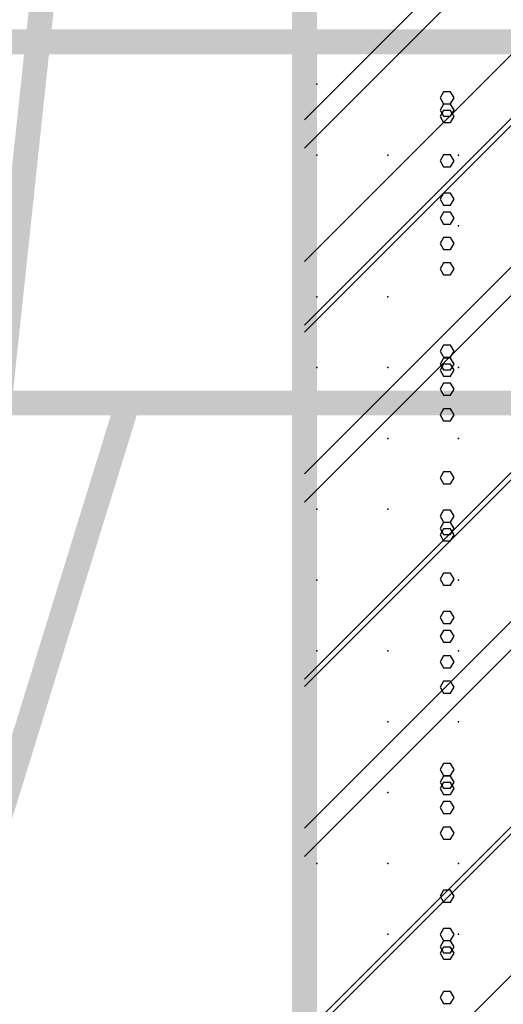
# Model space of a CAD drawing. Extents: x -2 to 113, y -136 to 16.
# Tile 78 of 256: x 48.6 to 50.61, y -93.14 to -89.05. Entities that reach past the tile are written whole.
import ezdxf

# ---------------------------------------------------------------- set-up
doc = ezdxf.new("R2010")
doc.units = 0
doc.header["$MEASUREMENT"] = 0
doc.linetypes.add('SOLID', pattern=[0])
doc.layers.get('0').update_dxf_attribs({"linetype": 'SOLID'})
for name, color, linetype in [('1', 7, 'SOLID'), ('10', 7, 'SOLID'), ('11', 7, 'SOLID'), ('12', 7, 'SOLID'), ('13', 7, 'SOLID'), ('14', 7, 'SOLID'), ('15', 7, 'SOLID'), ('16', 7, 'SOLID'), ('17', 7, 'SOLID'), ('18', 7, 'SOLID'), ('19', 7, 'SOLID'), ('2', 7, 'SOLID'), ('20', 7, 'SOLID'), ('21', 7, 'SOLID'), ('22', 7, 'SOLID'), ('23', 7, 'SOLID'), ('24', 7, 'SOLID'), ('25', 7, 'SOLID'), ('26', 7, 'SOLID'), ('27', 7, 'SOLID'), ('28', 7, 'SOLID'), ('29', 7, 'SOLID'), ('3', 7, 'SOLID'), ('30', 7, 'SOLID'), ('31', 7, 'SOLID'), ('32', 7, 'SOLID'), ('33', 7, 'SOLID'), ('34', 7, 'SOLID'), ('35', 7, 'SOLID'), ('36', 7, 'SOLID'), ('37', 7, 'SOLID'), ('38', 7, 'SOLID'), ('39', 7, 'SOLID'), ('4', 7, 'SOLID'), ('40', 7, 'SOLID'), ('41', 7, 'SOLID'), ('42', 7, 'SOLID'), ('43', 7, 'SOLID'), ('44', 7, 'SOLID'), ('45', 7, 'SOLID'), ('46', 7, 'SOLID'), ('47', 7, 'SOLID'), ('48', 7, 'SOLID'), ('49', 7, 'SOLID'), ('5', 7, 'SOLID'), ('50', 7, 'SOLID'), ('51', 7, 'SOLID'), ('52', 7, 'SOLID'), ('53', 7, 'SOLID'), ('54', 7, 'SOLID'), ('55', 7, 'SOLID'), ('56', 7, 'SOLID'), ('57', 7, 'SOLID'), ('58', 7, 'SOLID'), ('59', 7, 'SOLID'), ('6', 7, 'SOLID'), ('60', 7, 'SOLID'), ('61', 7, 'SOLID'), ('62', 7, 'SOLID'), ('63', 7, 'SOLID'), ('64', 7, 'SOLID'), ('65', 7, 'SOLID'), ('66', 7, 'SOLID'), ('67', 7, 'SOLID'), ('68', 7, 'SOLID'), ('7', 7, 'SOLID'), ('8', 7, 'SOLID'), ('9', 7, 'SOLID')]:
    doc.layers.add(name, color=color, linetype=linetype)

msp = doc.modelspace()

# ---------------------------------------------------------------- linework, layer by layer
at = {"color": 7, "linetype": 'SOLID', "const_width": 0.1029}
msp.add_lwpolyline([(49.7825, -13.1385), (49.7825, -125.6385)], dxfattribs=at)
at = {"layer": '1', "color": 7, "linetype": 'SOLID', "const_width": 0.1029}
msp.add_lwpolyline([(49.7825, -13.1385), (49.7825, -125.6385)], dxfattribs=at)
at = {"layer": '10', "color": 7, "linetype": 'SOLID', "const_width": 0.1029}
for points in [[(49.7825, -13.1385), (49.7825, -125.6385)], [(13.0178, -90.6385), (13.7531, -90.6385), (14.4884, -93.0172), (48.3119, -93.0172), (49.0472, -90.6385), (49.7825, -90.6385)], [(49.7825, -90.6385), (54.1942, -90.6385)]]:
    msp.add_lwpolyline(points, dxfattribs=at)
at = {"layer": '10', "color": 7, "linetype": 'SOLID'}
for points in [[(49.7825, -90.0503), (54.1942, -85.6385)], [(50.4037, -90.9488), (50.3892, -90.9239), (50.3603, -90.9239), (50.3458, -90.9488), (50.3603, -90.9737), (50.3892, -90.9737), (50.4037, -90.9488)], [(50.4037, -92.6858), (50.3892, -92.6609), (50.3603, -92.6609), (50.3458, -92.6858), (50.3603, -92.7107), (50.3892, -92.7107), (50.4037, -92.6858)]]:
    msp.add_lwpolyline(points, dxfattribs=at)
at = {"layer": '10', "color": 7}
for p in [(50.4222, -89.6091), (49.8339, -90.1973)]:
    msp.add_point(p, dxfattribs=at)
at = {"layer": '11', "color": 7, "linetype": 'SOLID', "const_width": 0.1029}
msp.add_lwpolyline([(49.7825, -13.1385), (49.7825, -125.6385)], dxfattribs=at)
at = {"layer": '12', "color": 7, "linetype": 'SOLID', "const_width": 0.1029}
msp.add_lwpolyline([(49.7825, -13.1385), (49.7825, -125.6385)], dxfattribs=at)
at = {"layer": '12', "color": 7, "linetype": 'SOLID'}
for points in [[(50.4037, -90.0811), (50.3892, -90.0562), (50.3603, -90.0562), (50.3458, -90.0811), (50.3603, -90.106), (50.3892, -90.106), (50.4037, -90.0811)], [(50.4037, -91.818), (50.3892, -91.7931), (50.3603, -91.7931), (50.3458, -91.818), (50.3603, -91.8429), (50.3892, -91.8429), (50.4037, -91.818)]]:
    msp.add_lwpolyline(points, dxfattribs=at)
at = {"layer": '13', "color": 7, "linetype": 'SOLID', "const_width": 0.1029}
msp.add_lwpolyline([(49.7825, -13.1385), (49.7825, -125.6385)], dxfattribs=at)
at = {"layer": '14', "color": 7, "linetype": 'SOLID', "const_width": 0.1029}
msp.add_lwpolyline([(49.7825, -13.1385), (49.7825, -125.6385)], dxfattribs=at)
at = {"layer": '14', "color": 7, "linetype": 'SOLID'}
for points in [[(50.4037, -90.0811), (50.3892, -90.0562), (50.3603, -90.0562), (50.3458, -90.0811), (50.3603, -90.106), (50.3892, -90.106), (50.4037, -90.0811)], [(50.4037, -91.818), (50.3892, -91.7931), (50.3603, -91.7931), (50.3458, -91.818), (50.3603, -91.8429), (50.3892, -91.8429), (50.4037, -91.818)]]:
    msp.add_lwpolyline(points, dxfattribs=at)
at = {"layer": '15', "color": 7, "linetype": 'SOLID', "const_width": 0.1029}
msp.add_lwpolyline([(49.7825, -13.1385), (49.7825, -125.6385)], dxfattribs=at)
at = {"layer": '16', "color": 7, "linetype": 'SOLID', "const_width": 0.1029}
msp.add_lwpolyline([(49.7825, -13.1385), (49.7825, -125.6385)], dxfattribs=at)
at = {"layer": '16', "color": 7, "linetype": 'SOLID'}
for points in [[(50.4037, -89.7918), (50.3892, -89.7669), (50.3603, -89.7669), (50.3458, -89.7918), (50.3603, -89.8167), (50.3892, -89.8167), (50.4037, -89.7918)], [(50.4037, -91.5287), (50.3892, -91.5038), (50.3603, -91.5038), (50.3458, -91.5287), (50.3603, -91.5536), (50.3892, -91.5536), (50.4037, -91.5287)]]:
    msp.add_lwpolyline(points, dxfattribs=at)
at = {"layer": '17', "color": 7, "linetype": 'SOLID', "const_width": 0.1029}
msp.add_lwpolyline([(49.7825, -13.1385), (49.7825, -125.6385)], dxfattribs=at)
at = {"layer": '18', "color": 7, "linetype": 'SOLID', "const_width": 0.1029}
msp.add_lwpolyline([(49.7825, -13.1385), (49.7825, -125.6385)], dxfattribs=at)
at = {"layer": '18', "color": 7, "linetype": 'SOLID'}
for points in [[(50.4037, -90.6871), (50.3892, -90.6622), (50.3603, -90.6622), (50.3458, -90.6871), (50.3603, -90.712), (50.3892, -90.712), (50.4037, -90.6871)], [(50.4037, -92.4241), (50.3892, -92.3992), (50.3603, -92.3992), (50.3458, -92.4241), (50.3603, -92.449), (50.3892, -92.449), (50.4037, -92.4241)]]:
    msp.add_lwpolyline(points, dxfattribs=at)
at = {"layer": '19', "color": 7, "linetype": 'SOLID', "const_width": 0.1029}
msp.add_lwpolyline([(49.7825, -13.1385), (49.7825, -125.6385)], dxfattribs=at)
at = {"layer": '2', "color": 7, "linetype": 'SOLID', "const_width": 0.1029}
msp.add_lwpolyline([(49.7825, -13.1385), (49.7825, -125.6385)], dxfattribs=at)
at = {"layer": '2', "color": 7, "linetype": 'SOLID'}
for points in [[(50.4037, -90.5026), (50.3892, -90.4777), (50.3603, -90.4777), (50.3458, -90.5026), (50.3603, -90.5275), (50.3892, -90.5275), (50.4037, -90.5026)], [(50.4037, -92.2395), (50.3892, -92.2146), (50.3603, -92.2146), (50.3458, -92.2395), (50.3603, -92.2644), (50.3892, -92.2644), (50.4037, -92.2395)]]:
    msp.add_lwpolyline(points, dxfattribs=at)
at = {"layer": '20', "color": 7, "linetype": 'SOLID', "const_width": 0.1029}
for points in [[(49.7825, -13.1385), (49.7825, -125.6385)], [(13.0178, -89.1385), (49.7825, -89.1385)], [(49.7825, -89.1385), (54.1942, -89.1385)]]:
    msp.add_lwpolyline(points, dxfattribs=at)
at = {"layer": '20', "color": 7, "linetype": 'SOLID'}
for points in [[(50.4037, -89.4488), (50.3892, -89.4239), (50.3603, -89.4239), (50.3458, -89.4488), (50.3603, -89.4737), (50.3892, -89.4737), (50.4037, -89.4488)], [(50.4037, -91.1858), (50.3892, -91.1609), (50.3603, -91.1609), (50.3458, -91.1858), (50.3603, -91.2107), (50.3892, -91.2107), (50.4037, -91.1858)], [(50.4037, -92.9227), (50.3892, -92.8978), (50.3603, -92.8978), (50.3458, -92.9227), (50.3603, -92.9476), (50.3892, -92.9476), (50.4037, -92.9227)]]:
    msp.add_lwpolyline(points, dxfattribs=at)
at = {"layer": '21', "color": 7, "linetype": 'SOLID', "const_width": 0.1029}
msp.add_lwpolyline([(49.7825, -13.1385), (49.7825, -125.6385)], dxfattribs=at)
at = {"layer": '22', "color": 7, "linetype": 'SOLID', "const_width": 0.1029}
msp.add_lwpolyline([(49.7825, -13.1385), (49.7825, -125.6385)], dxfattribs=at)
at = {"layer": '22', "color": 7, "linetype": 'SOLID'}
for points in [[(50.4037, -89.3717), (50.3892, -89.3468), (50.3603, -89.3468), (50.3458, -89.3717), (50.3603, -89.3966), (50.3892, -89.3966), (50.4037, -89.3717)], [(50.4037, -91.1086), (50.3892, -91.0837), (50.3603, -91.0837), (50.3458, -91.1086), (50.3603, -91.1335), (50.3892, -91.1335), (50.4037, -91.1086)], [(50.4037, -92.8456), (50.3892, -92.8207), (50.3603, -92.8207), (50.3458, -92.8456), (50.3603, -92.8704), (50.3892, -92.8704), (50.4037, -92.8456)]]:
    msp.add_lwpolyline(points, dxfattribs=at)
at = {"layer": '23', "color": 7, "linetype": 'SOLID', "const_width": 0.1029}
msp.add_lwpolyline([(49.7825, -13.1385), (49.7825, -125.6385)], dxfattribs=at)
at = {"layer": '24', "color": 7, "linetype": 'SOLID', "const_width": 0.1029}
msp.add_lwpolyline([(49.7825, -13.1385), (49.7825, -125.6385)], dxfattribs=at)
at = {"layer": '24', "color": 7, "linetype": 'SOLID'}
for points in [[(50.4037, -90.4764), (50.3892, -90.4515), (50.3603, -90.4515), (50.3458, -90.4764), (50.3603, -90.5013), (50.3892, -90.5013), (50.4037, -90.4764)], [(50.4037, -92.2133), (50.3892, -92.1884), (50.3603, -92.1884), (50.3458, -92.2133), (50.3603, -92.2382), (50.3892, -92.2382), (50.4037, -92.2133)]]:
    msp.add_lwpolyline(points, dxfattribs=at)
at = {"layer": '25', "color": 7, "linetype": 'SOLID', "const_width": 0.1029}
msp.add_lwpolyline([(49.7825, -13.1385), (49.7825, -125.6385)], dxfattribs=at)
at = {"layer": '26', "color": 7, "linetype": 'SOLID', "const_width": 0.1029}
msp.add_lwpolyline([(49.7825, -13.1385), (49.7825, -125.6385)], dxfattribs=at)
at = {"layer": '26', "color": 7, "linetype": 'SOLID'}
for points in [[(50.4037, -90.4227), (50.3892, -90.3978), (50.3603, -90.3978), (50.3458, -90.4227), (50.3603, -90.4476), (50.3892, -90.4476), (50.4037, -90.4227)], [(50.4037, -92.1596), (50.3892, -92.1347), (50.3603, -92.1347), (50.3458, -92.1596), (50.3603, -92.1845), (50.3892, -92.1845), (50.4037, -92.1596)]]:
    msp.add_lwpolyline(points, dxfattribs=at)
at = {"layer": '27', "color": 7, "linetype": 'SOLID', "const_width": 0.1029}
msp.add_lwpolyline([(49.7825, -13.1385), (49.7825, -125.6385)], dxfattribs=at)
at = {"layer": '27', "color": 7}
for p in [(49.8339, -89.6091), (50.1281, -90.1973), (50.1281, -91.0797), (49.8339, -91.6679), (50.4222, -91.962), (50.1281, -92.5503)]:
    msp.add_point(p, dxfattribs=at)
at = {"layer": '28', "color": 7, "linetype": 'SOLID', "const_width": 0.1029}
msp.add_lwpolyline([(49.7825, -13.1385), (49.7825, -125.6385)], dxfattribs=at)
at = {"layer": '29', "color": 7, "linetype": 'SOLID', "const_width": 0.1029}
msp.add_lwpolyline([(49.7825, -13.1385), (49.7825, -125.6385)], dxfattribs=at)
at = {"layer": '29', "color": 7, "linetype": 'SOLID'}
for points in [[(50.4037, -89.9764), (50.3892, -89.9515), (50.3603, -89.9515), (50.3458, -89.9764), (50.3603, -90.0013), (50.3892, -90.0013), (50.4037, -89.9764)], [(50.4037, -91.7133), (50.3892, -91.6884), (50.3603, -91.6884), (50.3458, -91.7133), (50.3603, -91.7382), (50.3892, -91.7382), (50.4037, -91.7133)]]:
    msp.add_lwpolyline(points, dxfattribs=at)
at = {"layer": '3', "color": 7, "linetype": 'SOLID', "const_width": 0.1029}
msp.add_lwpolyline([(49.7825, -13.1385), (49.7825, -125.6385)], dxfattribs=at)
at = {"layer": '30', "color": 7, "linetype": 'SOLID', "const_width": 0.1029}
msp.add_lwpolyline([(49.7825, -13.1385), (49.7825, -125.6385)], dxfattribs=at)
at = {"layer": '30', "color": 7, "linetype": 'SOLID'}
for points in [[(49.7825, -89.462), (54.1942, -85.0503)], [(49.7825, -90.9326), (54.1942, -86.5209)], [(49.7825, -92.4032), (54.1942, -87.9915)], [(50.4037, -89.4227), (50.3892, -89.3978), (50.3603, -89.3978), (50.3458, -89.4227), (50.3603, -89.4476), (50.3892, -89.4476), (50.4037, -89.4227)], [(49.7825, -93.8738), (54.1942, -89.462)], [(50.4037, -91.1596), (50.3892, -91.1347), (50.3603, -91.1347), (50.3458, -91.1596), (50.3603, -91.1845), (50.3892, -91.1845), (50.4037, -91.1596)], [(50.4037, -92.8965), (50.3892, -92.8716), (50.3603, -92.8716), (50.3458, -92.8965), (50.3603, -92.9214), (50.3892, -92.9214), (50.4037, -92.8965)]]:
    msp.add_lwpolyline(points, dxfattribs=at)
at = {"layer": '30', "color": 7}
for p in [(49.8339, -89.6091), (50.1281, -90.1973), (50.1281, -91.0797), (49.8339, -91.6679), (50.4222, -91.962), (50.1281, -92.5503)]:
    msp.add_point(p, dxfattribs=at)
at = {"layer": '31', "color": 7, "linetype": 'SOLID', "const_width": 0.1029}
msp.add_lwpolyline([(49.7825, -13.1385), (49.7825, -125.6385)], dxfattribs=at)
at = {"layer": '31', "color": 7, "linetype": 'SOLID'}
for points in [[(49.7825, -90.3444), (54.1942, -85.9326)], [(49.7825, -91.815), (54.1942, -87.4032)], [(49.7825, -93.2856), (54.1942, -88.8738)]]:
    msp.add_lwpolyline(points, dxfattribs=at)
at = {"layer": '31', "color": 7}
for p in [(50.1281, -89.6091), (50.1281, -90.4915), (49.8339, -91.0797), (50.4222, -91.3738), (50.1281, -91.962), (50.4222, -92.5503)]:
    msp.add_point(p, dxfattribs=at)
at = {"layer": '32', "color": 7, "linetype": 'SOLID', "const_width": 0.1029}
msp.add_lwpolyline([(49.7825, -13.1385), (49.7825, -125.6385)], dxfattribs=at)
at = {"layer": '32', "color": 7, "linetype": 'SOLID'}
for points in [[(49.7825, -90.3444), (54.1942, -85.9326)], [(49.7825, -91.815), (54.1942, -87.4032)], [(49.7825, -93.2856), (54.1942, -88.8738)]]:
    msp.add_lwpolyline(points, dxfattribs=at)
at = {"layer": '32', "color": 7}
for p in [(50.1281, -89.6091), (50.1281, -90.4915), (49.8339, -91.0797), (50.4222, -91.3738), (50.1281, -91.962), (50.4222, -92.5503)]:
    msp.add_point(p, dxfattribs=at)
at = {"layer": '33', "color": 7, "linetype": 'SOLID', "const_width": 0.1029}
msp.add_lwpolyline([(49.7825, -13.1385), (49.7825, -125.6385)], dxfattribs=at)
at = {"layer": '33', "color": 7, "linetype": 'SOLID'}
for points in [[(49.7825, -90.3444), (54.1942, -85.9326)], [(49.7825, -91.815), (54.1942, -87.4032)], [(49.7825, -93.2856), (54.1942, -88.8738)]]:
    msp.add_lwpolyline(points, dxfattribs=at)
at = {"layer": '33', "color": 7}
for p in [(50.1281, -89.6091), (50.1281, -90.4915), (49.8339, -91.0797), (50.4222, -91.3738), (50.1281, -91.962), (50.4222, -92.5503)]:
    msp.add_point(p, dxfattribs=at)
at = {"layer": '34', "color": 7, "linetype": 'SOLID', "const_width": 0.1029}
msp.add_lwpolyline([(49.7825, -13.1385), (49.7825, -125.6385)], dxfattribs=at)
at = {"layer": '34', "color": 7, "linetype": 'SOLID'}
for points in [[(49.7825, -90.3444), (54.1942, -85.9326)], [(49.7825, -91.815), (54.1942, -87.4032)], [(49.7825, -93.2856), (54.1942, -88.8738)]]:
    msp.add_lwpolyline(points, dxfattribs=at)
at = {"layer": '34', "color": 7}
for p in [(50.1281, -89.6091), (50.1281, -90.4915), (49.8339, -91.0797), (50.4222, -91.3738), (50.1281, -91.962), (50.4222, -92.5503)]:
    msp.add_point(p, dxfattribs=at)
at = {"layer": '35', "color": 7, "linetype": 'SOLID', "const_width": 0.1029}
msp.add_lwpolyline([(49.7825, -13.1385), (49.7825, -125.6385)], dxfattribs=at)
at = {"layer": '35', "color": 7, "linetype": 'SOLID'}
for points in [[(49.7825, -90.3444), (54.1942, -85.9326)], [(49.7825, -91.815), (54.1942, -87.4032)], [(49.7825, -93.2856), (54.1942, -88.8738)]]:
    msp.add_lwpolyline(points, dxfattribs=at)
at = {"layer": '35', "color": 7}
for p in [(50.1281, -89.6091), (50.1281, -90.4915), (49.8339, -91.0797), (50.4222, -91.3738), (50.1281, -91.962), (50.4222, -92.5503)]:
    msp.add_point(p, dxfattribs=at)
at = {"layer": '36', "color": 7, "linetype": 'SOLID', "const_width": 0.1029}
msp.add_lwpolyline([(49.7825, -13.1385), (49.7825, -125.6385)], dxfattribs=at)
at = {"layer": '36', "color": 7, "linetype": 'SOLID'}
for points in [[(49.7825, -90.3444), (54.1942, -85.9326)], [(49.7825, -91.815), (54.1942, -87.4032)], [(49.7825, -93.2856), (54.1942, -88.8738)]]:
    msp.add_lwpolyline(points, dxfattribs=at)
at = {"layer": '36', "color": 7}
for p in [(50.1281, -89.6091), (50.1281, -90.4915), (49.8339, -91.0797), (50.4222, -91.3738), (50.1281, -91.962), (50.4222, -92.5503)]:
    msp.add_point(p, dxfattribs=at)
at = {"layer": '37', "color": 7, "linetype": 'SOLID', "const_width": 0.1029}
msp.add_lwpolyline([(49.7825, -13.1385), (49.7825, -125.6385)], dxfattribs=at)
at = {"layer": '37', "color": 7, "linetype": 'SOLID'}
for points in [[(49.7825, -90.3444), (54.1942, -85.9326)], [(49.7825, -91.815), (54.1942, -87.4032)], [(49.7825, -93.2856), (54.1942, -88.8738)]]:
    msp.add_lwpolyline(points, dxfattribs=at)
at = {"layer": '37', "color": 7}
for p in [(50.1281, -89.6091), (50.1281, -90.4915), (49.8339, -91.0797), (50.4222, -91.3738), (50.1281, -91.962), (50.4222, -92.5503)]:
    msp.add_point(p, dxfattribs=at)
at = {"layer": '38', "color": 7, "linetype": 'SOLID', "const_width": 0.1029}
msp.add_lwpolyline([(49.7825, -13.1385), (49.7825, -125.6385)], dxfattribs=at)
at = {"layer": '39', "color": 7, "linetype": 'SOLID', "const_width": 0.1029}
msp.add_lwpolyline([(49.7825, -13.1385), (49.7825, -125.6385)], dxfattribs=at)
at = {"layer": '39', "color": 7}
for p in [(50.4222, -89.9032), (49.8339, -90.4915), (50.1281, -91.0797), (50.1281, -91.962), (49.8339, -92.5503), (50.4222, -92.8444)]:
    msp.add_point(p, dxfattribs=at)
at = {"layer": '4', "color": 7, "linetype": 'SOLID', "const_width": 0.1029}
msp.add_lwpolyline([(49.7825, -13.1385), (49.7825, -125.6385)], dxfattribs=at)
at = {"layer": '4', "color": 7, "linetype": 'SOLID'}
for points in [[(50.4037, -89.8703), (50.3892, -89.8454), (50.3603, -89.8454), (50.3458, -89.8703), (50.3603, -89.8952), (50.3892, -89.8952), (50.4037, -89.8703)], [(50.4037, -91.6072), (50.3892, -91.5824), (50.3603, -91.5824), (50.3458, -91.6072), (50.3603, -91.6321), (50.3892, -91.6321), (50.4037, -91.6072)]]:
    msp.add_lwpolyline(points, dxfattribs=at)
at = {"layer": '40', "color": 7, "linetype": 'SOLID', "const_width": 0.1029}
msp.add_lwpolyline([(49.7825, -13.1385), (49.7825, -125.6385)], dxfattribs=at)
at = {"layer": '41', "color": 7, "linetype": 'SOLID', "const_width": 0.1029}
msp.add_lwpolyline([(49.7825, -13.1385), (49.7825, -125.6385)], dxfattribs=at)
at = {"layer": '41', "color": 7}
for p in [(49.8339, -89.6091), (50.4222, -90.7856), (49.8339, -91.3738), (50.1281, -91.962), (50.1281, -92.8444)]:
    msp.add_point(p, dxfattribs=at)
at = {"layer": '42', "color": 7, "linetype": 'SOLID', "const_width": 0.1029}
msp.add_lwpolyline([(49.7825, -13.1385), (49.7825, -125.6385)], dxfattribs=at)
at = {"layer": '43', "color": 7, "linetype": 'SOLID', "const_width": 0.1029}
msp.add_lwpolyline([(49.7825, -13.1385), (49.7825, -125.6385)], dxfattribs=at)
at = {"layer": '43', "color": 7, "linetype": 'SOLID'}
for points in [[(50.4037, -90.4764), (50.3892, -90.4515), (50.3603, -90.4515), (50.3458, -90.4764), (50.3603, -90.5013), (50.3892, -90.5013), (50.4037, -90.4764)], [(50.4037, -92.2133), (50.3892, -92.1884), (50.3603, -92.1884), (50.3458, -92.2133), (50.3603, -92.2382), (50.3892, -92.2382), (50.4037, -92.2133)]]:
    msp.add_lwpolyline(points, dxfattribs=at)
at = {"layer": '44', "color": 7, "linetype": 'SOLID', "const_width": 0.1029}
msp.add_lwpolyline([(49.7825, -13.1385), (49.7825, -125.6385)], dxfattribs=at)
at = {"layer": '45', "color": 7, "linetype": 'SOLID', "const_width": 0.1029}
msp.add_lwpolyline([(49.7825, -13.1385), (49.7825, -125.6385)], dxfattribs=at)
at = {"layer": '46', "color": 7, "linetype": 'SOLID', "const_width": 0.1029}
msp.add_lwpolyline([(49.7825, -13.1385), (49.7825, -125.6385)], dxfattribs=at)
at = {"layer": '47', "color": 7, "linetype": 'SOLID', "const_width": 0.1029}
msp.add_lwpolyline([(49.7825, -13.1385), (49.7825, -125.6385)], dxfattribs=at)
at = {"layer": '48', "color": 7, "linetype": 'SOLID', "const_width": 0.1029}
msp.add_lwpolyline([(49.7825, -13.1385), (49.7825, -125.6385)], dxfattribs=at)
at = {"layer": '49', "color": 7, "linetype": 'SOLID', "const_width": 0.1029}
msp.add_lwpolyline([(49.7825, -13.1385), (49.7825, -125.6385)], dxfattribs=at)
at = {"layer": '5', "color": 7, "linetype": 'SOLID', "const_width": 0.1029}
msp.add_lwpolyline([(49.7825, -13.1385), (49.7825, -125.6385)], dxfattribs=at)
at = {"layer": '50', "color": 7, "linetype": 'SOLID', "const_width": 0.1029}
msp.add_lwpolyline([(49.7825, -13.1385), (49.7825, -125.6385)], dxfattribs=at)
at = {"layer": '50', "color": 7, "linetype": 'SOLID'}
for points in [[(49.7825, -89.5797), (54.1942, -85.1679)], [(49.7825, -90.315), (54.1942, -85.9032)], [(49.7825, -91.0503), (54.1942, -86.6385)], [(49.7825, -91.7856), (54.1942, -87.3738)], [(49.7825, -92.5209), (54.1942, -88.1091)], [(49.7825, -93.2562), (54.1942, -88.8444)]]:
    msp.add_lwpolyline(points, dxfattribs=at)
at = {"layer": '51', "color": 7, "linetype": 'SOLID', "const_width": 0.1029}
msp.add_lwpolyline([(49.7825, -13.1385), (49.7825, -125.6385)], dxfattribs=at)
at = {"layer": '52', "color": 7, "linetype": 'SOLID', "const_width": 0.1029}
msp.add_lwpolyline([(49.7825, -13.1385), (49.7825, -125.6385)], dxfattribs=at)
at = {"layer": '52', "color": 7}
for p in [(49.8339, -89.315), (50.4222, -90.4915), (49.8339, -91.0797), (50.1281, -91.6679), (50.1281, -92.5503)]:
    msp.add_point(p, dxfattribs=at)
at = {"layer": '53', "color": 7, "linetype": 'SOLID', "const_width": 0.1029}
msp.add_lwpolyline([(49.7825, -13.1385), (49.7825, -125.6385)], dxfattribs=at)
at = {"layer": '54', "color": 7, "linetype": 'SOLID', "const_width": 0.1029}
msp.add_lwpolyline([(49.7825, -13.1385), (49.7825, -125.6385)], dxfattribs=at)
at = {"layer": '54', "color": 7, "linetype": 'SOLID'}
for points in [[(50.4037, -90.5811), (50.3892, -90.5562), (50.3603, -90.5562), (50.3458, -90.5811), (50.3603, -90.606), (50.3892, -90.606), (50.4037, -90.5811)], [(50.4037, -92.318), (50.3892, -92.2931), (50.3603, -92.2931), (50.3458, -92.318), (50.3603, -92.3429), (50.3892, -92.3429), (50.4037, -92.318)]]:
    msp.add_lwpolyline(points, dxfattribs=at)
at = {"layer": '55', "color": 7, "linetype": 'SOLID', "const_width": 0.1029}
msp.add_lwpolyline([(49.7825, -13.1385), (49.7825, -125.6385)], dxfattribs=at)
at = {"layer": '56', "color": 7, "linetype": 'SOLID', "const_width": 0.1029}
msp.add_lwpolyline([(49.7825, -13.1385), (49.7825, -125.6385)], dxfattribs=at)
at = {"layer": '57', "color": 7, "linetype": 'SOLID', "const_width": 0.1029}
msp.add_lwpolyline([(49.7825, -13.1385), (49.7825, -125.6385)], dxfattribs=at)
at = {"layer": '57', "color": 7, "linetype": 'SOLID'}
for points in [[(50.4037, -89.6334), (50.3892, -89.6085), (50.3603, -89.6085), (50.3458, -89.6334), (50.3603, -89.6583), (50.3892, -89.6583), (50.4037, -89.6334)], [(50.4037, -91.3703), (50.3892, -91.3454), (50.3603, -91.3454), (50.3458, -91.3703), (50.3603, -91.3952), (50.3892, -91.3952), (50.4037, -91.3703)], [(50.4037, -93.1072), (50.3892, -93.0824), (50.3603, -93.0824), (50.3458, -93.1072), (50.3603, -93.1321), (50.3892, -93.1321), (50.4037, -93.1072)]]:
    msp.add_lwpolyline(points, dxfattribs=at)
at = {"layer": '58', "color": 7, "linetype": 'SOLID', "const_width": 0.1029}
msp.add_lwpolyline([(49.7825, -13.1385), (49.7825, -125.6385)], dxfattribs=at)
at = {"layer": '59', "color": 7, "linetype": 'SOLID', "const_width": 0.1029}
msp.add_lwpolyline([(49.7825, -13.1385), (49.7825, -125.6385)], dxfattribs=at)
at = {"layer": '59', "color": 7, "linetype": 'SOLID'}
for points in [[(50.4037, -89.4227), (50.3892, -89.3978), (50.3603, -89.3978), (50.3458, -89.4227), (50.3603, -89.4476), (50.3892, -89.4476), (50.4037, -89.4227)], [(50.4037, -91.1596), (50.3892, -91.1347), (50.3603, -91.1347), (50.3458, -91.1596), (50.3603, -91.1845), (50.3892, -91.1845), (50.4037, -91.1596)], [(50.4037, -92.8965), (50.3892, -92.8716), (50.3603, -92.8716), (50.3458, -92.8965), (50.3603, -92.9214), (50.3892, -92.9214), (50.4037, -92.8965)]]:
    msp.add_lwpolyline(points, dxfattribs=at)
at = {"layer": '6', "color": 7, "linetype": 'SOLID', "const_width": 0.1029}
for points in [[(49.7825, -13.1385), (49.7825, -125.6385)], [(13.0178, -90.6385), (49.7825, -90.6385)], [(49.7825, -90.6385), (54.1942, -90.6385)]]:
    msp.add_lwpolyline(points, dxfattribs=at)
at = {"layer": '6', "color": 7}
for p in [(49.8339, -89.315), (50.4222, -90.4915), (50.1281, -90.7856), (49.8339, -91.3738), (50.4222, -91.6679), (50.1281, -92.2562), (50.4222, -92.8444)]:
    msp.add_point(p, dxfattribs=at)
at = {"layer": '60', "color": 7, "linetype": 'SOLID', "const_width": 0.1029}
msp.add_lwpolyline([(49.7825, -13.1385), (49.7825, -125.6385)], dxfattribs=at)
at = {"layer": '61', "color": 7, "linetype": 'SOLID', "const_width": 0.1029}
for points in [[(49.7825, -13.1385), (49.7825, -125.6385)], [(13.0178, -85.6385), (13.7531, -85.6385), (14.4884, -92.5429), (48.3119, -92.5429), (49.0472, -85.6385), (49.7825, -85.6385)]]:
    msp.add_lwpolyline(points, dxfattribs=at)
at = {"layer": '61', "color": 7, "linetype": 'SOLID'}
for points in [[(50.4037, -89.4227), (50.3892, -89.3978), (50.3603, -89.3978), (50.3458, -89.4227), (50.3603, -89.4476), (50.3892, -89.4476), (50.4037, -89.4227)], [(50.4037, -91.1596), (50.3892, -91.1347), (50.3603, -91.1347), (50.3458, -91.1596), (50.3603, -91.1845), (50.3892, -91.1845), (50.4037, -91.1596)], [(50.4037, -92.8965), (50.3892, -92.8716), (50.3603, -92.8716), (50.3458, -92.8965), (50.3603, -92.9214), (50.3892, -92.9214), (50.4037, -92.8965)]]:
    msp.add_lwpolyline(points, dxfattribs=at)
at = {"layer": '62', "color": 7, "linetype": 'SOLID', "const_width": 0.1029}
msp.add_lwpolyline([(49.7825, -13.1385), (49.7825, -125.6385)], dxfattribs=at)
at = {"layer": '63', "color": 7, "linetype": 'SOLID', "const_width": 0.1029}
msp.add_lwpolyline([(49.7825, -13.1385), (49.7825, -125.6385)], dxfattribs=at)
at = {"layer": '63', "color": 7, "linetype": 'SOLID'}
for points in [[(50.4037, -89.4227), (50.3892, -89.3978), (50.3603, -89.3978), (50.3458, -89.4227), (50.3603, -89.4476), (50.3892, -89.4476), (50.4037, -89.4227)], [(50.4037, -91.1596), (50.3892, -91.1347), (50.3603, -91.1347), (50.3458, -91.1596), (50.3603, -91.1845), (50.3892, -91.1845), (50.4037, -91.1596)], [(50.4037, -92.8965), (50.3892, -92.8716), (50.3603, -92.8716), (50.3458, -92.8965), (50.3603, -92.9214), (50.3892, -92.9214), (50.4037, -92.8965)]]:
    msp.add_lwpolyline(points, dxfattribs=at)
at = {"layer": '64', "color": 7, "linetype": 'SOLID', "const_width": 0.1029}
msp.add_lwpolyline([(49.7825, -13.1385), (49.7825, -125.6385)], dxfattribs=at)
at = {"layer": '65', "color": 7, "linetype": 'SOLID', "const_width": 0.1029}
msp.add_lwpolyline([(49.7825, -13.1385), (49.7825, -125.6385)], dxfattribs=at)
at = {"layer": '65', "color": 7, "linetype": 'SOLID'}
for points in [[(50.4037, -89.8703), (50.3892, -89.8454), (50.3603, -89.8454), (50.3458, -89.8703), (50.3603, -89.8952), (50.3892, -89.8952), (50.4037, -89.8703)], [(50.4037, -91.6072), (50.3892, -91.5824), (50.3603, -91.5824), (50.3458, -91.6072), (50.3603, -91.6321), (50.3892, -91.6321), (50.4037, -91.6072)]]:
    msp.add_lwpolyline(points, dxfattribs=at)
at = {"layer": '66', "color": 7, "linetype": 'SOLID', "const_width": 0.1029}
msp.add_lwpolyline([(49.7825, -13.1385), (49.7825, -125.6385)], dxfattribs=at)
at = {"layer": '67', "color": 7, "linetype": 'SOLID', "const_width": 0.1029}
msp.add_lwpolyline([(49.7825, -13.1385), (49.7825, -125.6385)], dxfattribs=at)
at = {"layer": '67', "color": 7, "linetype": 'SOLID'}
for points in [[(50.4037, -89.8703), (50.3892, -89.8454), (50.3603, -89.8454), (50.3458, -89.8703), (50.3603, -89.8952), (50.3892, -89.8952), (50.4037, -89.8703)], [(50.4037, -91.6072), (50.3892, -91.5824), (50.3603, -91.5824), (50.3458, -91.6072), (50.3603, -91.6321), (50.3892, -91.6321), (50.4037, -91.6072)]]:
    msp.add_lwpolyline(points, dxfattribs=at)
at = {"layer": '68', "color": 7, "linetype": 'SOLID', "const_width": 0.1029}
msp.add_lwpolyline([(49.7825, -13.1385), (49.7825, -125.6385)], dxfattribs=at)
at = {"layer": '7', "color": 7, "linetype": 'SOLID', "const_width": 0.1029}
msp.add_lwpolyline([(49.7825, -13.1385), (49.7825, -125.6385)], dxfattribs=at)
at = {"layer": '8', "color": 7, "linetype": 'SOLID', "const_width": 0.1029}
msp.add_lwpolyline([(49.7825, -13.1385), (49.7825, -125.6385)], dxfattribs=at)
at = {"layer": '8', "color": 7, "linetype": 'SOLID'}
for points in [[(50.4037, -89.4227), (50.3892, -89.3978), (50.3603, -89.3978), (50.3458, -89.4227), (50.3603, -89.4476), (50.3892, -89.4476), (50.4037, -89.4227)], [(50.4037, -91.1596), (50.3892, -91.1347), (50.3603, -91.1347), (50.3458, -91.1596), (50.3603, -91.1845), (50.3892, -91.1845), (50.4037, -91.1596)], [(50.4037, -92.8965), (50.3892, -92.8716), (50.3603, -92.8716), (50.3458, -92.8965), (50.3603, -92.9214), (50.3892, -92.9214), (50.4037, -92.8965)]]:
    msp.add_lwpolyline(points, dxfattribs=at)
at = {"layer": '9', "color": 7, "linetype": 'SOLID', "const_width": 0.1029}
msp.add_lwpolyline([(49.7825, -13.1385), (49.7825, -125.6385)], dxfattribs=at)

doc.saveas('drawing.dxf')
